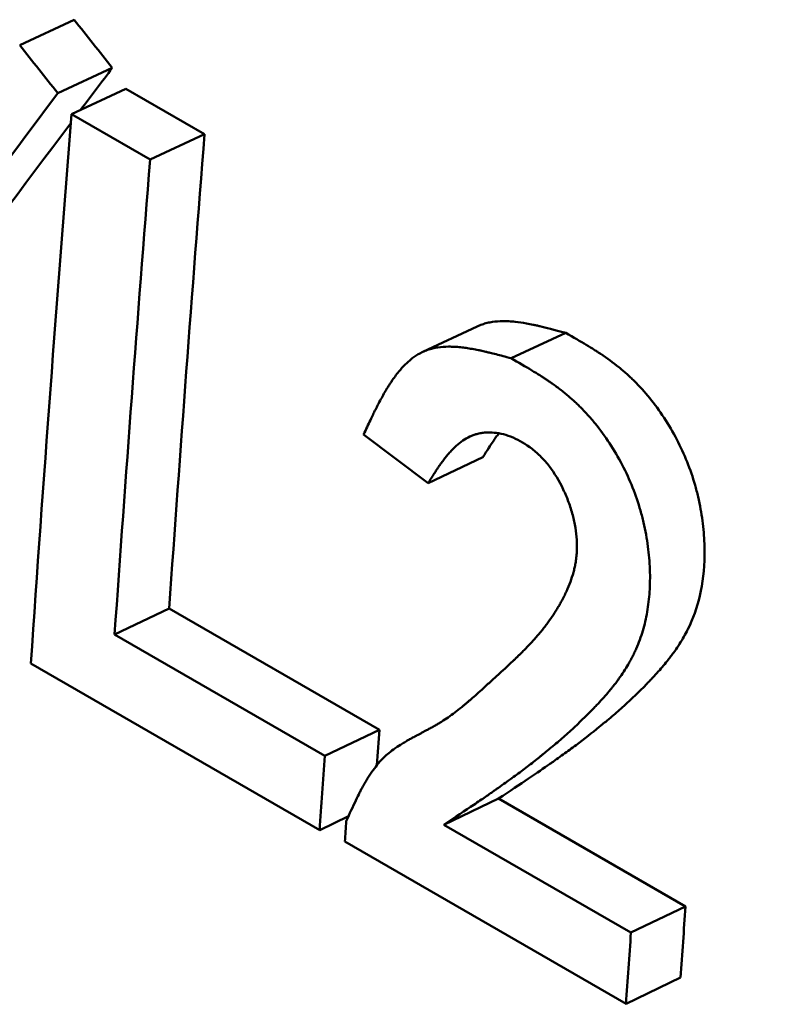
# Model space of a CAD drawing. Header units: millimetres. Extents: x 1837 to 2531, y 1683 to 1885.
# Tile 33 of 37: x 2455.78 to 2458.7, y 1818.89 to 1822.71. Entities that reach past the tile are written whole.
import ezdxf

# ---------------------------------------------------------------- set-up
doc = ezdxf.new("R2010")
doc.units = ezdxf.units.MM
doc.layers.add('Видимые тонкие (ГОСТ)', color=7, linetype='Continuous', lineweight=35)
doc.layers.add('Видимый контур (ГОСТ)', color=7, linetype='Continuous', lineweight=50)

msp = doc.modelspace()

# ---------------------------------------------------------------- linework, layer by layer
at = {"layer": 'Видимые тонкие (ГОСТ)'}
msp.add_ellipse((2455.3431, 1814.9954), major_axis=(-2.125, 3.6806), ratio=0.57735, start_param=3.141593, end_param=6.283185, dxfattribs=at)
at = {"layer": 'Видимый контур (ГОСТ)'}
for p, q in [((2455.9941, 1822.7054), (2455.7829, 1822.607)), ((2456.1415, 1822.5189), (2455.9304, 1822.4203)), ((2456.1943, 1822.4378), (2455.9832, 1822.3391)), ((2456.4986, 1822.2621), (2456.1943, 1822.4378)), ((2456.2875, 1822.1635), (2455.9832, 1822.3391)), ((2456.4986, 1822.2621), (2456.2875, 1822.1635)), ((2457.3434, 1821.4185), (2457.5544, 1821.5173)), ((2457.8971, 1821.4924), (2457.6859, 1821.3938)), ((2457.1147, 1821.0986), (2457.3646, 1820.9109)), ((2457.5759, 1821.0104), (2457.3646, 1820.9109)), ((2456.3616, 1820.4253), (2456.1502, 1820.3239)), ((2457.1759, 1819.9552), (2456.3616, 1820.4253)), ((2456.9645, 1819.8538), (2456.1502, 1820.3239)), ((2455.8259, 1820.2121), (2456.9445, 1819.5663)), ((2457.1759, 1819.9552), (2456.9645, 1819.8538)), ((2457.6373, 1819.6888), (2457.4259, 1819.5874)), ((2458.3613, 1819.2708), (2457.6373, 1819.6888)), ((2457.0559, 1819.62), (2456.9445, 1819.5663)), ((2458.1499, 1819.1694), (2457.4259, 1819.5874)), ((2457.0421, 1819.5223), (2458.1307, 1818.8938)), ((2458.3613, 1819.2708), (2458.1499, 1819.1694)), ((2458.3421, 1818.9956), (2458.1307, 1818.8938))]:
    msp.add_line(p, q, dxfattribs=at)
for centre, major_axis, ratio, start_param, end_param in [((2641.3768, 1909.9089), (210.4943, 159.162), 0.244797, 2.433523, 2.434666), ((2641.3094, 1909.8769), (210.5892, 159.3753), 0.245272, 2.433416, 2.445292), ((2596.976, 1888.198), (-100.1503, -173.4655), 0.57735, 5.402603, 5.415103), ((2641.3768, 1909.9089), (210.4943, 159.162), 0.244797, 2.435026, 2.445395), ((2597.2788, 1888.0217), (99.9993, 173.2038), 0.57735, 2.26101, 2.271818), ((2597.2802, 1888.0223), (100.1502, 173.4653), 0.57735, 2.261011, 2.271818), ((2598.5488, 1887.7705), (-100.4674, -173.4629), 0.577504, 5.415, 5.415806), ((2562.3797, 1870.3851), (-65.2229, -151.0104), 0.552645, 5.278215, 5.280174), ((2598.1909, 1887.4961), (-100.15, -173.4649), 0.57735, 5.414567, 5.415033), ((2599.3255, 1886.8897), (-100.0473, -173.2312), 0.577366, 5.413571, 5.415194), ((2563.3128, 1869.5809), (-64.9929, -150.8341), 0.552359, 5.277203, 5.279084)]:
    msp.add_ellipse(centre, major_axis=major_axis, ratio=ratio, start_param=start_param, end_param=end_param, dxfattribs=at)
for points, knots in [([(2456.1415, 1822.5189), (2456.117, 1822.55), (2456.0924, 1822.5811), (2456.0432, 1822.6432), (2456.0186, 1822.6743), (2455.9941, 1822.7054)], [-0.02471984, -0.02471984, -0.02471984, -0.02471984, -0.01235992, -0.01235992, 0, 0, 0, 0]), ([(2455.9304, 1822.4203), (2455.9058, 1822.4514), (2455.8812, 1822.4826), (2455.8321, 1822.5448), (2455.8075, 1822.5759), (2455.7829, 1822.607)], [-0.0247277, -0.0247277, -0.0247277, -0.0247277, -0.01236385, -0.01236385, 0, 0, 0, 0]), ([(2457.8971, 1821.4924), (2457.8525, 1821.5045), (2457.8192, 1821.5131), (2457.7972, 1821.5183), (2457.7945, 1821.5189), (2457.7882, 1821.5203), (2457.7838, 1821.5213), (2457.7794, 1821.5223), (2457.7751, 1821.5232), (2457.7708, 1821.5241), (2457.7623, 1821.5259), (2457.754, 1821.5275), (2457.746, 1821.5289), (2457.73, 1821.5317), (2457.7151, 1821.5339), (2457.7014, 1821.5353), (2457.6979, 1821.5357), (2457.6932, 1821.5361), (2457.6892, 1821.5364), (2457.6852, 1821.5368), (2457.6813, 1821.537), (2457.6774, 1821.5372), (2457.6696, 1821.5376), (2457.6621, 1821.5378), (2457.6548, 1821.5378), (2457.6401, 1821.5377), (2457.6263, 1821.5367), (2457.6134, 1821.5348), (2457.607, 1821.5339), (2457.5997, 1821.5325), (2457.5931, 1821.5309), (2457.5865, 1821.5293), (2457.58, 1821.5273), (2457.5737, 1821.5251), (2457.5671, 1821.5228), (2457.5606, 1821.5202), (2457.5544, 1821.5173)], [0, 0, 0, 0, 0.125, 0.125, 0.125, 0.140625, 0.140625, 0.140625, 0.15625, 0.15625, 0.15625, 0.1875, 0.1875, 0.1875, 0.25, 0.25, 0.25, 0.265625, 0.265625, 0.265625, 0.28125, 0.28125, 0.28125, 0.3125, 0.3125, 0.3125, 0.375, 0.375, 0.375, 0.40625, 0.40625, 0.40625, 0.4375, 0.4375, 0.4375, 0.4699543, 0.4699543, 0.4699543, 0.4699543]), ([(2457.6373, 1819.6888), (2457.7254, 1819.7472), (2457.7912, 1819.7917), (2457.8354, 1819.8226), (2457.837, 1819.8237), (2457.8415, 1819.8268), (2457.8494, 1819.8324), (2457.8571, 1819.8378), (2457.8703, 1819.8472), (2457.879, 1819.8534), (2457.9046, 1819.8719), (2457.9212, 1819.8841), (2457.9693, 1819.9201), (2457.9993, 1819.9434), (2458.0289, 1819.9675), (2458.0314, 1819.9695), (2458.0397, 1819.9763), (2458.0541, 1819.9882), (2458.0682, 1820.0001), (2458.0922, 1820.0206), (2458.1078, 1820.0343), (2458.1533, 1820.0756), (2458.1822, 1820.1033), (2458.2112, 1820.133), (2458.2137, 1820.1355), (2458.2178, 1820.1398), (2458.2239, 1820.1461), (2458.2299, 1820.1524), (2458.2414, 1820.1647), (2458.2488, 1820.1728), (2458.27, 1820.1965), (2458.2827, 1820.2116), (2458.2955, 1820.2278), (2458.2976, 1820.2306), (2458.3011, 1820.2351), (2458.3064, 1820.242), (2458.3114, 1820.2488), (2458.3213, 1820.2625), (2458.3276, 1820.2717), (2458.3455, 1820.2992), (2458.3563, 1820.3176), (2458.3671, 1820.3385), (2458.3686, 1820.3415), (2458.3902, 1820.3848), (2458.4221, 1820.4743), (2458.4341, 1820.5755), (2458.4351, 1820.6447), (2458.4349, 1820.6604), (2458.4339, 1820.6901), (2458.433, 1820.7049), (2458.4292, 1820.7497), (2458.4252, 1820.7798), (2458.4169, 1820.8252), (2458.4136, 1820.8415), (2458.4063, 1820.8725), (2458.4024, 1820.8878), (2458.3893, 1820.9335), (2458.3791, 1820.9633), (2458.344, 1821.0511), (2458.314, 1821.1087), (2458.26, 1821.191), (2458.242, 1821.2157), (2458.2034, 1821.2633), (2458.1833, 1821.2856), (2458.1571, 1821.3115), (2458.1531, 1821.3154), (2458.1436, 1821.3244), (2458.1387, 1821.3289), (2458.1237, 1821.3422), (2458.1133, 1821.351), (2458.081, 1821.3771), (2458.0578, 1821.394), (2458.0314, 1821.4117), (2458.031, 1821.4119), (2458.0272, 1821.4144), (2458.0202, 1821.419), (2458.0036, 1821.4296), (2457.9881, 1821.4391), (2457.9542, 1821.4595), (2457.9276, 1821.475), (2457.8971, 1821.4924)], [0.0000001, 0.0000001, 0.0000001, 0.0000001, 0.125, 0.125, 0.1269531, 0.1269531, 0.1328125, 0.140625, 0.140625, 0.15625, 0.15625, 0.1875, 0.1875, 0.25, 0.25, 0.2539063, 0.2539063, 0.265625, 0.28125, 0.28125, 0.3125, 0.3125, 0.375, 0.375, 0.3789062, 0.3789062, 0.3828125, 0.390625, 0.390625, 0.40625, 0.40625, 0.4375, 0.4375, 0.4414062, 0.4414062, 0.4453125, 0.453125, 0.453125, 0.46875, 0.46875, 0.5, 0.5, 0.5039062, 0.5039062, 0.5625, 0.625, 0.625, 0.640625, 0.640625, 0.65625, 0.65625, 0.6875, 0.6875, 0.703125, 0.703125, 0.71875, 0.71875, 0.75, 0.75, 0.8125, 0.8125, 0.84375, 0.84375, 0.875, 0.875, 0.8828125, 0.8828125, 0.890625, 0.890625, 0.90625, 0.90625, 0.9375, 0.9375, 0.9394531, 0.9394531, 0.9453125, 0.953125, 0.96875, 0.96875, 1, 1, 1, 1]), ([(2457.6859, 1821.3938), (2457.6637, 1821.3999), (2457.6442, 1821.4051), (2457.6275, 1821.4094), (2457.6192, 1821.4115), (2457.6116, 1821.4134), (2457.6047, 1821.4151), (2457.5995, 1821.4164), (2457.5947, 1821.4176), (2457.5903, 1821.4186), (2457.5884, 1821.4191), (2457.5873, 1821.4194), (2457.5827, 1821.4204), (2457.5789, 1821.4213), (2457.5756, 1821.422), (2457.5726, 1821.4227), (2457.5674, 1821.4238), (2457.5633, 1821.4247), (2457.5596, 1821.4254), (2457.5503, 1821.4274), (2457.5443, 1821.4285), (2457.5348, 1821.4302), (2457.5268, 1821.4316), (2457.5191, 1821.4329), (2457.5117, 1821.4339), (2457.5042, 1821.435), (2457.4984, 1821.4358), (2457.4902, 1821.4366), (2457.4865, 1821.437), (2457.4818, 1821.4375), (2457.478, 1821.4377), (2457.4738, 1821.4381), (2457.47, 1821.4383), (2457.4662, 1821.4385), (2457.4584, 1821.4389), (2457.4513, 1821.4391), (2457.4436, 1821.4391), (2457.4289, 1821.439), (2457.4161, 1821.4381), (2457.4023, 1821.4361), (2457.3955, 1821.435), (2457.3883, 1821.4336), (2457.3819, 1821.4321), (2457.3753, 1821.4305), (2457.3689, 1821.4286), (2457.3625, 1821.4263), (2457.3561, 1821.4241), (2457.3499, 1821.4216), (2457.3439, 1821.4188), (2457.3378, 1821.416), (2457.3313, 1821.4125), (2457.3261, 1821.4094), (2457.3233, 1821.4078), (2457.3211, 1821.4064), (2457.3184, 1821.4046), (2457.3159, 1821.403), (2457.3134, 1821.4013), (2457.3108, 1821.3994), (2457.3058, 1821.3959), (2457.3007, 1821.392), (2457.2956, 1821.3877), (2457.2855, 1821.3793), (2457.2753, 1821.3696), (2457.2657, 1821.3592), (2457.2558, 1821.3485), (2457.2461, 1821.3367), (2457.2364, 1821.3237), (2457.2316, 1821.3172), (2457.2268, 1821.3105), (2457.2221, 1821.3034), (2457.2197, 1821.2999), (2457.2173, 1821.2963), (2457.2149, 1821.2926), (2457.2126, 1821.2889), (2457.2097, 1821.2844), (2457.2079, 1821.2814), (2457.2058, 1821.278), (2457.2043, 1821.2755), (2457.2022, 1821.272), (2457.2004, 1821.269), (2457.1984, 1821.2657), (2457.1964, 1821.2622), (2457.1925, 1821.2555), (2457.1884, 1821.2481), (2457.1846, 1821.2411), (2457.1805, 1821.2338), (2457.1765, 1821.2262), (2457.1723, 1821.2182), (2457.1692, 1821.2122), (2457.1661, 1821.2061), (2457.1629, 1821.1998), (2457.161, 1821.196), (2457.1595, 1821.193), (2457.1587, 1821.1914), (2457.1579, 1821.1897), (2457.1568, 1821.1876), (2457.1556, 1821.1852), (2457.1543, 1821.1825), (2457.1528, 1821.1794), (2457.1511, 1821.1759), (2457.1482, 1821.1699), (2457.1447, 1821.1626), (2457.1408, 1821.1543), (2457.1332, 1821.1382), (2457.1237, 1821.118), (2457.1147, 1821.0986)], [0, 0, 0, 0, 0.0625, 0.0625, 0.0625, 0.09375, 0.09375, 0.09375, 0.117187, 0.117187, 0.117187, 0.127438, 0.127438, 0.127438, 0.135803, 0.135803, 0.135803, 0.150412, 0.150412, 0.150412, 0.1875, 0.1875, 0.1875, 0.21875, 0.21875, 0.21875, 0.25, 0.25, 0.25, 0.26402, 0.26402, 0.26402, 0.279694, 0.279694, 0.279694, 0.3125, 0.3125, 0.3125, 0.375, 0.375, 0.375, 0.405683, 0.405683, 0.405683, 0.4375, 0.4375, 0.4375, 0.46875, 0.46875, 0.46875, 0.5, 0.5, 0.5, 0.517007, 0.517007, 0.517007, 0.5332, 0.5332, 0.5332, 0.564155, 0.564155, 0.564155, 0.625, 0.625, 0.625, 0.6875, 0.6875, 0.6875, 0.71875, 0.71875, 0.71875, 0.734375, 0.734375, 0.734375, 0.75, 0.75, 0.75, 0.767462, 0.767462, 0.767462, 0.782753, 0.782753, 0.782753, 0.8125, 0.8125, 0.8125, 0.84375, 0.84375, 0.84375, 0.867187, 0.867187, 0.867187, 0.881139, 0.881139, 0.881139, 0.896565, 0.896565, 0.896565, 0.91367, 0.91367, 0.91367, 0.943169, 0.943169, 0.943169, 1, 1, 1, 1]), ([(2457.4259, 1819.5874), (2457.47, 1819.6167), (2457.5084, 1819.6425), (2457.5413, 1819.6647), (2457.5578, 1819.6759), (2457.5729, 1819.6861), (2457.5865, 1819.6955), (2457.5934, 1819.7002), (2457.5999, 1819.7047), (2457.606, 1819.709), (2457.6106, 1819.7121), (2457.615, 1819.7152), (2457.6192, 1819.7182), (2457.6211, 1819.7194), (2457.622, 1819.7201), (2457.6268, 1819.7234), (2457.6303, 1819.7259), (2457.6337, 1819.7283), (2457.6369, 1819.7306), (2457.6417, 1819.7339), (2457.6461, 1819.7371), (2457.6502, 1819.74), (2457.6606, 1819.7474), (2457.6689, 1819.7534), (2457.6762, 1819.7587), (2457.6948, 1819.7721), (2457.7068, 1819.7809), (2457.7259, 1819.7952), (2457.7419, 1819.8073), (2457.7574, 1819.8191), (2457.7724, 1819.8308), (2457.7799, 1819.8367), (2457.7873, 1819.8425), (2457.7945, 1819.8482), (2457.7982, 1819.8511), (2457.8017, 1819.854), (2457.8053, 1819.8569), (2457.8089, 1819.8597), (2457.8117, 1819.862), (2457.8159, 1819.8654), (2457.8176, 1819.8669), (2457.8201, 1819.8688), (2457.8221, 1819.8705), (2457.8242, 1819.8722), (2457.8263, 1819.8739), (2457.8283, 1819.8756), (2457.8326, 1819.8791), (2457.8367, 1819.8825), (2457.8407, 1819.8859), (2457.8493, 1819.893), (2457.8573, 1819.8998), (2457.8649, 1819.9064), (2457.881, 1819.9202), (2457.8957, 1819.9331), (2457.9116, 1819.9476), (2457.9268, 1819.9614), (2457.9417, 1819.9753), (2457.9561, 1819.9892), (2457.9669, 1819.9996), (2457.9775, 1820.01), (2457.9879, 1820.0205), (2457.9914, 1820.024), (2457.994, 1820.0267), (2457.9982, 1820.031), (2458, 1820.0328), (2458.0025, 1820.0353), (2458.0045, 1820.0374), (2458.0066, 1820.0396), (2458.0086, 1820.0417), (2458.0106, 1820.0437), (2458.0149, 1820.0482), (2458.0188, 1820.0523), (2458.0224, 1820.0562), (2458.0302, 1820.0646), (2458.0371, 1820.0721), (2458.0446, 1820.0805), (2458.0516, 1820.0884), (2458.0583, 1820.0962), (2458.0647, 1820.1037), (2458.0679, 1820.1075), (2458.071, 1820.1113), (2458.074, 1820.115), (2458.077, 1820.1187), (2458.0792, 1820.1214), (2458.0828, 1820.1259), (2458.0843, 1820.1278), (2458.0864, 1820.1306), (2458.0881, 1820.1328), (2458.0899, 1820.1352), (2458.0917, 1820.1374), (2458.0933, 1820.1396), (2458.097, 1820.1445), (2458.1003, 1820.149), (2458.1034, 1820.1534), (2458.1101, 1820.1626), (2458.1159, 1820.171), (2458.1223, 1820.1809), (2458.1283, 1820.1901), (2458.1339, 1820.1993), (2458.1393, 1820.2085), (2458.142, 1820.2132), (2458.1446, 1820.2178), (2458.1472, 1820.2224), (2458.1497, 1820.227), (2458.1518, 1820.2309), (2458.1546, 1820.2363), (2458.1558, 1820.2386), (2458.1574, 1820.2417), (2458.1587, 1820.2444), (2458.1601, 1820.2471), (2458.1614, 1820.2499), (2458.1627, 1820.2526), (2458.1653, 1820.2581), (2458.1679, 1820.2636), (2458.1703, 1820.2691), (2458.1753, 1820.2806), (2458.1798, 1820.2919), (2458.1839, 1820.3031), (2458.1927, 1820.3271), (2458.1995, 1820.3505), (2458.2052, 1820.3745), (2458.2108, 1820.3987), (2458.2152, 1820.4235), (2458.2184, 1820.4507), (2458.2215, 1820.4768), (2458.2232, 1820.502), (2458.2236, 1820.5315), (2458.2238, 1820.546), (2458.2237, 1820.5615), (2458.2232, 1820.5759), (2458.2226, 1820.5908), (2458.2218, 1820.6054), (2458.2205, 1820.6206), (2458.218, 1820.6505), (2458.2142, 1820.6793), (2458.2085, 1820.7109), (2458.2057, 1820.7264), (2458.2023, 1820.7427), (2458.1987, 1820.7579), (2458.1951, 1820.7736), (2458.1911, 1820.7889), (2458.1868, 1820.804), (2458.1781, 1820.8343), (2458.1681, 1820.8638), (2458.1562, 1820.8937), (2458.1326, 1820.9529), (2458.102, 1821.0111), (2458.0668, 1821.0648), (2458.0492, 1821.0917), (2458.0308, 1821.117), (2458.0115, 1821.1408), (2458.0019, 1821.1527), (2457.9921, 1821.1643), (2457.982, 1821.1754), (2457.972, 1821.1866), (2457.9604, 1821.1986), (2457.9512, 1821.2077), (2457.9463, 1821.2126), (2457.9422, 1821.2165), (2457.9372, 1821.2213), (2457.9325, 1821.2256), (2457.9276, 1821.2301), (2457.9225, 1821.2347), (2457.9125, 1821.2436), (2457.9018, 1821.2526), (2457.8914, 1821.2611), (2457.8806, 1821.2698), (2457.8694, 1821.2784), (2457.8578, 1821.2869), (2457.852, 1821.2911), (2457.8461, 1821.2953), (2457.8401, 1821.2995), (2457.8371, 1821.3016), (2457.834, 1821.3037), (2457.831, 1821.3058), (2457.8279, 1821.3079), (2457.8236, 1821.3108), (2457.8217, 1821.3121), (2457.8166, 1821.3155), (2457.8148, 1821.3167), (2457.8099, 1821.3198), (2457.8061, 1821.3223), (2457.8016, 1821.3251), (2457.7966, 1821.3283), (2457.788, 1821.3337), (2457.7776, 1821.3401), (2457.7656, 1821.3473), (2457.7426, 1821.3612), (2457.7136, 1821.378), (2457.6859, 1821.3938)], [0.0000001, 0.0000001, 0.0000001, 0.0000001, 0.0625, 0.0625, 0.0625, 0.09375, 0.09375, 0.09375, 0.109375, 0.109375, 0.109375, 0.1210937, 0.1210937, 0.1210937, 0.1261914, 0.1261914, 0.1261914, 0.1300005, 0.1300005, 0.1300005, 0.135733, 0.135733, 0.135733, 0.1502947, 0.1502947, 0.1502947, 0.1875, 0.1875, 0.1875, 0.21875, 0.21875, 0.21875, 0.234375, 0.234375, 0.234375, 0.2421875, 0.2421875, 0.2421875, 0.25, 0.25, 0.25, 0.2533165, 0.2533165, 0.2533165, 0.2567476, 0.2567476, 0.2567476, 0.2639553, 0.2639553, 0.2639553, 0.2796244, 0.2796244, 0.2796244, 0.3125, 0.3125, 0.3125, 0.34375, 0.34375, 0.34375, 0.3671875, 0.3671875, 0.3671875, 0.375, 0.375, 0.375, 0.3783009, 0.3783009, 0.3783009, 0.3818548, 0.3818548, 0.3818548, 0.3896787, 0.3896787, 0.3896787, 0.4062499, 0.4062499, 0.4062499, 0.421875, 0.421875, 0.421875, 0.4296875, 0.4296875, 0.4296875, 0.4374999, 0.4374999, 0.4374999, 0.4407273, 0.4407273, 0.4407273, 0.4442286, 0.4442286, 0.4442286, 0.4520372, 0.4520372, 0.4520372, 0.4687499, 0.4687499, 0.4687499, 0.484375, 0.484375, 0.484375, 0.4921875, 0.4921875, 0.4921875, 0.4999999, 0.4999999, 0.4999999, 0.5034061, 0.5034061, 0.5034061, 0.5068787, 0.5068787, 0.5068787, 0.5140217, 0.5140217, 0.5140217, 0.5290625, 0.5290625, 0.5290625, 0.561341, 0.561341, 0.561341, 0.59375, 0.59375, 0.59375, 0.6249999, 0.6249999, 0.6249999, 0.6403658, 0.6403658, 0.6403658, 0.6562499, 0.6562499, 0.6562499, 0.6874999, 0.6874999, 0.6874999, 0.702771, 0.702771, 0.702771, 0.7184841, 0.7184841, 0.7184841, 0.7499999, 0.7499999, 0.7499999, 0.8124999, 0.8124999, 0.8124999, 0.8437499, 0.8437499, 0.8437499, 0.859375, 0.859375, 0.859375, 0.8749998, 0.8749998, 0.8749998, 0.8833764, 0.8833764, 0.8833764, 0.8911004, 0.8911004, 0.8911004, 0.9062499, 0.9062499, 0.9062499, 0.921875, 0.921875, 0.921875, 0.9296875, 0.9296875, 0.9296875, 0.9335938, 0.9335938, 0.9335938, 0.9374997, 0.9374997, 0.9374997, 0.9483066, 0.9483066, 0.9483066, 0.9568608, 0.9568608, 0.9568608, 0.9716015, 0.9716015, 0.9716015, 1, 1, 1, 1]), ([(2457.3646, 1820.9109), (2457.3734, 1820.9248), (2457.3811, 1820.9369), (2457.3878, 1820.9472), (2457.3911, 1820.9523), (2457.3942, 1820.957), (2457.397, 1820.9613), (2457.3984, 1820.9634), (2457.3998, 1820.9654), (2457.401, 1820.9673), (2457.4027, 1820.9698), (2457.4039, 1820.9715), (2457.4075, 1820.9768), (2457.4111, 1820.9819), (2457.4137, 1820.9856), (2457.4159, 1820.9886), (2457.4199, 1820.9942), (2457.4225, 1820.9977), (2457.4268, 1821.0033), (2457.4303, 1821.0079), (2457.4339, 1821.0124), (2457.4373, 1821.0166), (2457.4408, 1821.0209), (2457.4434, 1821.024), (2457.4476, 1821.0287), (2457.4493, 1821.0307), (2457.4518, 1821.0335), (2457.4539, 1821.0357), (2457.4561, 1821.038), (2457.4582, 1821.0402), (2457.4602, 1821.0423), (2457.4647, 1821.0469), (2457.4689, 1821.0509), (2457.473, 1821.0545), (2457.4817, 1821.0623), (2457.4897, 1821.0687), (2457.4991, 1821.0751), (2457.5079, 1821.0811), (2457.5168, 1821.0862), (2457.5259, 1821.0905), (2457.5304, 1821.0926), (2457.5349, 1821.0945), (2457.5395, 1821.0962), (2457.544, 1821.0978), (2457.5478, 1821.0991), (2457.5532, 1821.1005), (2457.5556, 1821.1012), (2457.5587, 1821.1019), (2457.5614, 1821.1025), (2457.5642, 1821.1032), (2457.567, 1821.1037), (2457.5697, 1821.1042), (2457.5754, 1821.1051), (2457.581, 1821.1058), (2457.5864, 1821.1063), (2457.5983, 1821.1072), (2457.6096, 1821.107), (2457.6208, 1821.1058), (2457.6441, 1821.1035), (2457.6669, 1821.0977), (2457.6933, 1821.0866), (2457.7186, 1821.076), (2457.7422, 1821.0621), (2457.7669, 1821.0428), (2457.7791, 1821.0333), (2457.7912, 1821.0225), (2457.8022, 1821.0114), (2457.8134, 1821.0001), (2457.8239, 1820.9881), (2457.834, 1820.975), (2457.8537, 1820.9493), (2457.8718, 1820.9195), (2457.8877, 1820.8861), (2457.8956, 1820.8693), (2457.9022, 1820.8537), (2457.9082, 1820.8372), (2457.9144, 1820.8204), (2457.9197, 1820.8034), (2457.9242, 1820.7866), (2457.9286, 1820.7699), (2457.932, 1820.7542), (2457.9347, 1820.7379), (2457.9374, 1820.7219), (2457.9392, 1820.7059), (2457.9401, 1820.6906), (2457.941, 1820.675), (2457.941, 1820.6597), (2457.9402, 1820.6446), (2457.9397, 1820.6371), (2457.9391, 1820.6296), (2457.9383, 1820.6221), (2457.9374, 1820.6147), (2457.9361, 1820.6059), (2457.935, 1820.6), (2457.9344, 1820.5966), (2457.934, 1820.5943), (2457.9334, 1820.5912), (2457.9328, 1820.5884), (2457.9322, 1820.5854), (2457.9315, 1820.5824), (2457.9302, 1820.5767), (2457.9287, 1820.5707), (2457.927, 1820.5645), (2457.9237, 1820.5525), (2457.9196, 1820.5398), (2457.9153, 1820.5282), (2457.9108, 1820.516), (2457.9057, 1820.5036), (2457.9, 1820.4911), (2457.8971, 1820.4848), (2457.8941, 1820.4785), (2457.8909, 1820.4722), (2457.8878, 1820.4659), (2457.8837, 1820.4582), (2457.881, 1820.4531), (2457.8794, 1820.4502), (2457.8783, 1820.4483), (2457.8768, 1820.4456), (2457.8755, 1820.4432), (2457.8741, 1820.4407), (2457.8726, 1820.4381), (2457.8698, 1820.4334), (2457.8668, 1820.4283), (2457.8637, 1820.4232), (2457.8577, 1820.4132), (2457.851, 1820.403), (2457.8448, 1820.3937), (2457.8382, 1820.3839), (2457.8313, 1820.3742), (2457.8241, 1820.3646), (2457.8205, 1820.3598), (2457.8169, 1820.355), (2457.8131, 1820.3502), (2457.8094, 1820.3455), (2457.8049, 1820.3398), (2457.8017, 1820.336), (2457.7999, 1820.3337), (2457.7987, 1820.3322), (2457.797, 1820.3302), (2457.7954, 1820.3283), (2457.7938, 1820.3264), (2457.7921, 1820.3244), (2457.7889, 1820.3206), (2457.7855, 1820.3166), (2457.7819, 1820.3126), (2457.7749, 1820.3046), (2457.7673, 1820.2962), (2457.76, 1820.2884), (2457.7524, 1820.2802), (2457.7445, 1820.2719), (2457.7362, 1820.2635), (2457.732, 1820.2592), (2457.7278, 1820.255), (2457.7235, 1820.2507), (2457.7202, 1820.2475), (2457.7169, 1820.2443), (2457.7136, 1820.241), (2457.7104, 1820.2379), (2457.7098, 1820.2373), (2457.7089, 1820.2365), (2457.7078, 1820.2354), (2457.7062, 1820.2339), (2457.7041, 1820.2319), (2457.702, 1820.2299), (2457.6994, 1820.2274), (2457.6963, 1820.2245), (2457.6903, 1820.2189), (2457.6825, 1820.2116), (2457.6755, 1820.2051), (2457.6674, 1820.1976), (2457.6582, 1820.1891), (2457.6478, 1820.1796), (2457.6374, 1820.1701), (2457.6251, 1820.1588), (2457.6133, 1820.148), (2457.6072, 1820.1424), (2457.6019, 1820.1375), (2457.5963, 1820.1325), (2457.5909, 1820.1276), (2457.5857, 1820.1228), (2457.5806, 1820.1182), (2457.5706, 1820.1091), (2457.5614, 1820.1008), (2457.5534, 1820.0936), (2457.5452, 1820.0863), (2457.5379, 1820.0799), (2457.5316, 1820.0743), (2457.5284, 1820.0715), (2457.5254, 1820.0689), (2457.5227, 1820.0666), (2457.5207, 1820.0648), (2457.5187, 1820.0631), (2457.517, 1820.0616), (2457.5158, 1820.0606), (2457.514, 1820.0591), (2457.5117, 1820.0572), (2457.5082, 1820.0543), (2457.5048, 1820.0514), (2457.5013, 1820.0486), (2457.4967, 1820.0448), (2457.4922, 1820.0411), (2457.4876, 1820.0375), (2457.4786, 1820.0304), (2457.4698, 1820.0236), (2457.461, 1820.0171), (2457.4523, 1820.0107), (2457.4438, 1820.0046), (2457.4354, 1819.9989), (2457.427, 1819.9932), (2457.4179, 1819.9873), (2457.4107, 1819.9829), (2457.4069, 1819.9806), (2457.4034, 1819.9784), (2457.399, 1819.9759), (2457.3948, 1819.9734), (2457.3903, 1819.9708), (2457.3857, 1819.9682), (2457.381, 1819.9656), (2457.376, 1819.9628), (2457.3708, 1819.96), (2457.3668, 1819.9578), (2457.3628, 1819.9556), (2457.3585, 1819.9533), (2457.3566, 1819.9523), (2457.3551, 1819.9515), (2457.351, 1819.9493), (2457.3475, 1819.9475), (2457.3445, 1819.9459), (2457.3418, 1819.9445), (2457.3373, 1819.9421), (2457.3339, 1819.9402), (2457.3309, 1819.9386), (2457.3238, 1819.9349), (2457.319, 1819.9323), (2457.3136, 1819.9294), (2457.3064, 1819.9256), (2457.3016, 1819.923), (2457.299, 1819.9216), (2457.2984, 1819.9213), (2457.2979, 1819.9211), (2457.2976, 1819.9209), (2457.2972, 1819.9207), (2457.2955, 1819.9198), (2457.2929, 1819.9183), (2457.2884, 1819.9158), (2457.2844, 1819.9135), (2457.2807, 1819.9113), (2457.2747, 1819.9078), (2457.2697, 1819.9048), (2457.2653, 1819.9021), (2457.2548, 1819.8956), (2457.2471, 1819.8905), (2457.2371, 1819.8835), (2457.2284, 1819.8774), (2457.2202, 1819.8712), (2457.2127, 1819.8651), (2457.2052, 1819.859), (2457.199, 1819.8535), (2457.1921, 1819.8467), (2457.1888, 1819.8435), (2457.185, 1819.8397), (2457.1817, 1819.8361), (2457.1782, 1819.8323), (2457.1748, 1819.8285), (2457.1715, 1819.8246), (2457.1647, 1819.8166), (2457.1581, 1819.8082), (2457.1513, 1819.7988), (2457.1446, 1819.7895), (2457.138, 1819.7797), (2457.1314, 1819.7692), (2457.1281, 1819.764), (2457.1249, 1819.7586), (2457.1216, 1819.753), (2457.12, 1819.7502), (2457.1183, 1819.7474), (2457.1167, 1819.7446), (2457.1151, 1819.7417), (2457.1128, 1819.7376), (2457.1119, 1819.7359), (2457.1092, 1819.731), (2457.1083, 1819.7292), (2457.1058, 1819.7246), (2457.1039, 1819.7209), (2457.1016, 1819.7166), (2457.0992, 1819.7117), (2457.0949, 1819.7033), (2457.0899, 1819.693), (2457.0842, 1819.6812), (2457.0733, 1819.6585), (2457.0601, 1819.6295), (2457.0476, 1819.6015)], [0, 0, 0, 0, 0.015625, 0.015625, 0.015625, 0.023438, 0.023438, 0.023438, 0.027344, 0.027344, 0.027344, 0.032504, 0.032504, 0.032504, 0.037587, 0.037587, 0.037587, 0.046875, 0.046875, 0.046875, 0.054688, 0.054688, 0.054688, 0.0625, 0.0625, 0.0625, 0.065765, 0.065765, 0.065765, 0.069293, 0.069293, 0.069293, 0.07711, 0.07711, 0.07711, 0.09375, 0.09375, 0.09375, 0.109375, 0.109375, 0.109375, 0.117187, 0.117187, 0.117187, 0.125, 0.125, 0.125, 0.128376, 0.128376, 0.128376, 0.131864, 0.131864, 0.131864, 0.139171, 0.139171, 0.139171, 0.154937, 0.154937, 0.154937, 0.1875, 0.1875, 0.1875, 0.21875, 0.21875, 0.21875, 0.234214, 0.234214, 0.234214, 0.25, 0.25, 0.25, 0.280931, 0.280931, 0.280931, 0.296498, 0.296498, 0.296498, 0.3125, 0.3125, 0.3125, 0.328292, 0.328292, 0.328292, 0.34375, 0.34375, 0.34375, 0.359375, 0.359375, 0.359375, 0.367187, 0.367187, 0.367187, 0.375, 0.375, 0.375, 0.379575, 0.379575, 0.379575, 0.383721, 0.383721, 0.383721, 0.391369, 0.391369, 0.391369, 0.40625, 0.40625, 0.40625, 0.421875, 0.421875, 0.421875, 0.429687, 0.429687, 0.429687, 0.4375, 0.4375, 0.4375, 0.442123, 0.442123, 0.442123, 0.446282, 0.446282, 0.446282, 0.453915, 0.453915, 0.453915, 0.46875, 0.46875, 0.46875, 0.484375, 0.484375, 0.484375, 0.492187, 0.492187, 0.492187, 0.5, 0.5, 0.5, 0.504534, 0.504534, 0.504534, 0.508669, 0.508669, 0.508669, 0.51633, 0.51633, 0.51633, 0.53125, 0.53125, 0.53125, 0.546875, 0.546875, 0.546875, 0.554687, 0.554687, 0.554687, 0.560547, 0.560547, 0.560547, 0.566203, 0.566203, 0.566203, 0.573127, 0.573127, 0.573127, 0.580157, 0.580157, 0.580157, 0.59375, 0.59375, 0.59375, 0.609375, 0.609375, 0.609375, 0.625, 0.625, 0.625, 0.633107, 0.633107, 0.633107, 0.64088, 0.64088, 0.64088, 0.65625, 0.65625, 0.65625, 0.671875, 0.671875, 0.671875, 0.679687, 0.679687, 0.679687, 0.685547, 0.685547, 0.685547, 0.689453, 0.689453, 0.689453, 0.695312, 0.695312, 0.695312, 0.703125, 0.703125, 0.703125, 0.71875, 0.71875, 0.71875, 0.734375, 0.734375, 0.734375, 0.75, 0.75, 0.75, 0.758007, 0.758007, 0.758007, 0.765625, 0.765625, 0.765625, 0.773437, 0.773437, 0.773437, 0.779297, 0.779297, 0.779297, 0.78191, 0.78191, 0.78191, 0.784152, 0.784152, 0.784152, 0.787919, 0.787919, 0.787919, 0.796875, 0.796875, 0.796875, 0.808594, 0.808594, 0.808594, 0.811209, 0.811209, 0.811209, 0.813824, 0.813824, 0.813824, 0.818403, 0.818403, 0.818403, 0.826002, 0.826002, 0.826002, 0.84375, 0.84375, 0.84375, 0.859375, 0.859375, 0.859375, 0.875, 0.875, 0.875, 0.882368, 0.882368, 0.882368, 0.890211, 0.890211, 0.890211, 0.90625, 0.90625, 0.90625, 0.921875, 0.921875, 0.921875, 0.929687, 0.929687, 0.929687, 0.933594, 0.933594, 0.933594, 0.937499, 0.937499, 0.937499, 0.948272, 0.948272, 0.948272, 0.956823, 0.956823, 0.956823, 0.971576, 0.971576, 0.971576, 1, 1, 1, 1]), ([(2457.5759, 1821.0104), (2457.5934, 1821.0382), (2457.6068, 1821.0588), (2457.6159, 1821.0721), (2457.617, 1821.0737), (2457.6197, 1821.0775), (2457.6215, 1821.0802), (2457.6234, 1821.0829), (2457.6253, 1821.0855), (2457.6271, 1821.088), (2457.6308, 1821.0931), (2457.6344, 1821.098), (2457.638, 1821.1026), (2457.6382, 1821.1029), (2457.6384, 1821.1031), (2457.6385, 1821.1033)], [0, 0, 0, 0, 0.03125, 0.03125, 0.03125, 0.03515625, 0.03515625, 0.03515625, 0.0390625, 0.0390625, 0.0390625, 0.046875, 0.046875, 0.046875, 0.04727031, 0.04727031, 0.04727031, 0.04727031]), ([(2457.7028, 1811.4503), (2457.9796, 1811.6102), (2458.2242, 1811.8746), (2458.5634, 1812.5714), (2458.658, 1813.0037), (2458.6972, 1813.8975), (2458.6444, 1814.4188), (2458.3823, 1815.4765), (2458.173, 1816.0129), (2457.6752, 1816.9577), (2457.3538, 1817.4292), (2456.6354, 1818.2236), (2456.2384, 1818.5465), (2455.8608, 1818.7644), (2455.4835, 1818.9823), (2455.0755, 1819.1243), (2454.3134, 1819.185), (2453.9593, 1819.1038), (2453.6746, 1818.9396), (2453.6743, 1818.9394), (2453.674, 1818.9392)], [1.601868, 1.601868, 1.601868, 1.601868, 1.76209, 1.76209, 1.922313, 1.922313, 2.082627, 2.082627, 2.242941, 2.242941, 2.403114, 2.403114, 2.563286, 2.563286, 2.563286, 2.723379, 2.723379, 2.883471, 2.883471, 2.88363, 2.88363, 2.88363, 2.88363])]:
    msp.add_open_spline(points, degree=3, knots=knots, dxfattribs=at)

doc.saveas('drawing.dxf')
